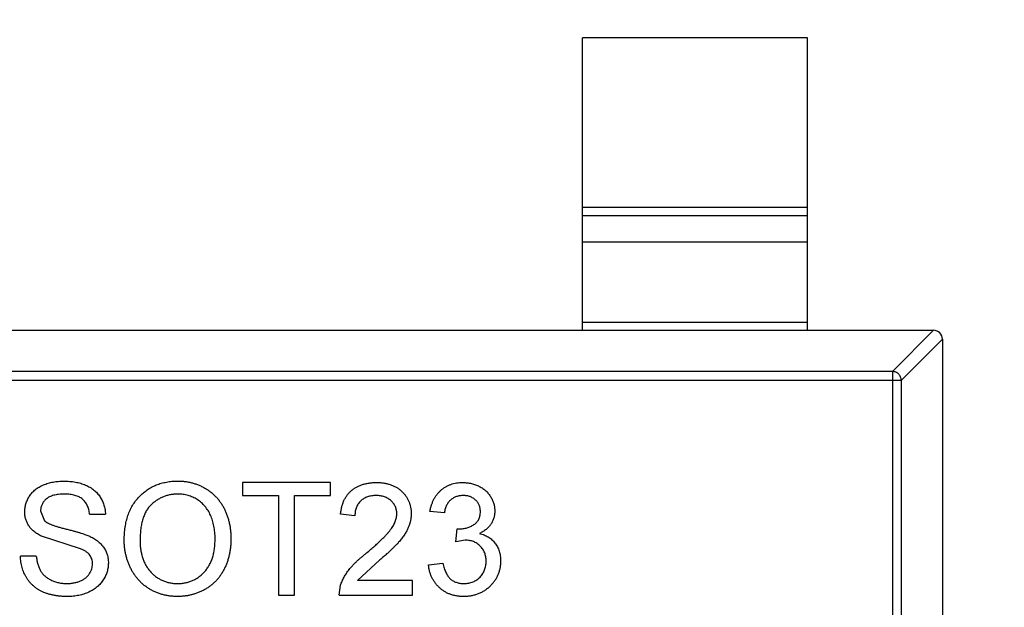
# Model space of a CAD drawing. Header units: inches. Extents: x -36 to 490, y -51 to 98.
# Tile 57 of 153: x 412.94 to 415.13, y 7.38 to 8.69. Entities that reach past the tile are written whole.
import ezdxf

# ---------------------------------------------------------------- set-up
doc = ezdxf.new("R2010")
doc.units = ezdxf.units.IN
doc.header["$LTSCALE"] = 1.21
doc.header["$MEASUREMENT"] = 0
doc.header["$PDMODE"] = 3
doc.header["$PDSIZE"] = 0.3125
doc.layers.get('0').update_dxf_attribs({"linetype": 'CONTINUOUS'})
doc.layers.get('Defpoints').update_dxf_attribs({"linetype": 'CONTINUOUS'})
doc.layers.add('DIM', color=3, linetype='CONTINUOUS')
doc.styles.get("Standard").update_dxf_attribs({"font": 'txt', "width": 0.8})
doc.dimstyles.get("Standard").update_dxf_attribs({"dimtxt": 0.15625, "dimasz": 0.1875, "dimexe": 0.125, "dimexo": 0.0625, "dimgap": 0.09, "dimtad": 0, "dimtih": 1, "dimtoh": 1, "dimzin": 4, "dimdsep": 46, "dimtxsty": 'Standard', "dimblk": '_FILLED', "dimblk1": '_FILLED', "dimblk2": '_FILLED', "dimcen": 0.09, "dimazin": 1, "dimtp": 0.01, "dimtm": 0.01, "dimtfac": 1, "dimtofl": 0, "dimtmove": 0, "dimatfit": 3, "dimldrblk": '_FILLED', "dimfxl": 1, "dimtolj": 1, "dimtzin": 4, "dimarcsym": 0})

# ---------------------------------------------------------------- blocks, each defined once
blk = doc.blocks.new('_FILLED')
at = {"color": 0, "linetype": 'ByBlock'}
blk.add_solid([(0, 0), (-1, 0.16667), (-1, -0.16667)], dxfattribs=at)
blk = doc.blocks.new('*D70')
at = {"layer": 'Defpoints', "color": 0}
for p in [(406.8003, 41.9888), (406.8003, -7.0611), (488.6342, -7.0611)]:
    blk.add_point(p, dxfattribs=at)
at = {"layer": 'DIM', "color": 0, "lineweight": -2}
for p, q in [((406.8628, 41.9888), (488.7592, 41.9888)), ((488.6342, 39.4488), (488.6342, 21.3872)), ((488.6342, -4.5211), (488.6342, 13.5405)), ((406.8628, -7.0611), (488.7592, -7.0611))]:
    blk.add_line(p, q, dxfattribs=at)
at = {"layer": 'DIM', "color": 0, "lineweight": -2, "xscale": 2.54, "yscale": 2.54, "zscale": 2.54}
for p, rotation in [((488.6342, 41.9888), 90), ((488.6342, -7.0611), 270)]:
    blk.add_blockref('_FILLED', p, dxfattribs=dict(at, rotation=rotation))
at = {"layer": 'DIM', "color": 0, "insert": (488.6342, 17.4638), "char_height": 2.5, "attachment_point": 5, "rotation": 90, "line_spacing_factor": 2.5}
blk.add_mtext('\\A1;49.05', dxfattribs=at)

msp = doc.modelspace()

# ---------------------------------------------------------------- linework, layer by layer
at = {"color": 7, "linetype": 'Continuous'}
for p, q in [((414.6912, 8.6469), (414.1912, 8.6469)), ((414.1912, 7.9969), (414.1912, 8.6469)), ((414.6912, 7.9969), (414.6912, 8.6469)), ((414.1912, 8.2708), (414.6912, 8.2708)), ((414.6912, 8.251), (414.1912, 8.251)), ((414.6912, 8.1929), (414.1912, 8.1929)), ((414.1912, 8.0147), (414.6912, 8.0147)), ((412.0112, 7.9969), (414.9712, 7.9969)), ((414.8801, 7.9055), (414.9715, 7.9969)), ((414.9912, 7.9772), (414.8998, 7.8858)), ((414.9912, 7.9769), (414.9912, 6.3169)), ((414.8801, 7.9055), (412.1023, 7.9055)), ((414.8801, 7.9055), (414.8801, 6.3883)), ((412.0826, 7.8858), (414.8998, 7.8858)), ((414.8998, 6.408), (414.8998, 7.8858)), ((413.6307, 7.6587), (413.4351, 7.6587)), ((413.4351, 7.6587), (413.4351, 7.6299)), ((413.6307, 7.6299), (413.6307, 7.6587)), ((413.4351, 7.6299), (413.5153, 7.6299)), ((413.5153, 7.6299), (413.5153, 7.4087)), ((413.5505, 7.6299), (413.6307, 7.6299)), ((413.5505, 7.4087), (413.5505, 7.6299)), ((412.9864, 7.5958), (412.9954, 7.5737)), ((413.8839, 7.5914), (413.8518, 7.5946)), ((413.0954, 7.5882), (413.1307, 7.5882)), ((413.6851, 7.585), (413.6531, 7.5882)), ((413.9092, 7.5273), (413.9125, 7.5562)), ((413.9125, 7.5562), (413.9171, 7.5558)), ((413.0752, 7.5118), (412.9881, 7.5395)), ((413.9299, 7.5307), (413.9092, 7.5273)), ((412.9768, 7.4953), (412.9416, 7.4953)), ((413.7408, 7.4872), (413.6911, 7.4408)), ((413.8486, 7.476), (413.8807, 7.4793)), ((413.6499, 7.4087), (413.6532, 7.431)), ((413.8133, 7.4408), (413.6911, 7.4408)), ((413.8133, 7.4087), (413.8133, 7.4408)), ((413.5153, 7.4087), (413.5505, 7.4087)), ((413.6499, 7.4087), (413.8133, 7.4087))]:
    msp.add_line(p, q, dxfattribs=at)
msp.add_arc((414.9712, 7.9769), 0.02, 0, 90, dxfattribs=at)
for points, knots in [([(414.8998, 7.8858), (414.8997, 7.8883), (414.8986, 7.8934), (414.8941, 7.8999), (414.8877, 7.9043), (414.8826, 7.9054), (414.8801, 7.9055)], [0, 0, 0, 0, 0.249032, 0.5, 0.750968, 1, 1, 1, 1]), ([(412.9512, 7.5935), (412.9513, 7.5966), (412.9515, 7.6028), (412.9536, 7.6118), (412.957, 7.6205), (412.9608, 7.6274), (412.9645, 7.6326), (412.9676, 7.6364), (412.971, 7.6399), (412.9748, 7.6431), (412.9788, 7.6461), (412.9831, 7.6489), (412.9878, 7.6513), (412.9944, 7.6543), (413.0032, 7.6574), (413.0143, 7.6601), (413.0259, 7.6616), (413.0339, 7.6618), (413.038, 7.6619)], [0, 0, 0, 0, 0.074995, 0.149165, 0.223664, 0.300412, 0.33957, 0.378921, 0.418096, 0.45823, 0.498427, 0.539708, 0.582216, 0.625824, 0.715481, 0.807384, 0.901634, 1, 1, 1, 1]), ([(413.038, 7.6619), (413.0424, 7.6618), (413.0511, 7.6616), (413.0636, 7.66), (413.0754, 7.6572), (413.0846, 7.654), (413.0914, 7.6508), (413.0962, 7.6483), (413.1007, 7.6454), (413.1049, 7.6422), (413.1088, 7.6389), (413.1123, 7.6352), (413.1156, 7.6313), (413.1196, 7.6257), (413.1238, 7.6184), (413.1274, 7.6088), (413.1299, 7.5987), (413.1304, 7.5918), (413.1307, 7.5882)], [0, 0, 0, 0, 0.100475, 0.195644, 0.286083, 0.372983, 0.415026, 0.456052, 0.495939, 0.535566, 0.574087, 0.612519, 0.651081, 0.689513, 0.766237, 0.84235, 0.919974, 1, 1, 1, 1]), ([(413.1723, 7.5304), (413.1724, 7.5354), (413.1726, 7.5452), (413.1742, 7.5594), (413.1767, 7.5728), (413.1804, 7.5854), (413.1851, 7.5971), (413.1907, 7.608), (413.1975, 7.618), (413.2053, 7.6272), (413.2139, 7.6353), (413.2231, 7.6425), (413.233, 7.6485), (413.2434, 7.6535), (413.2545, 7.6573), (413.2662, 7.6599), (413.2784, 7.6617), (413.2868, 7.6618), (413.2911, 7.6619)], [0, 0, 0, 0, 0.075226, 0.146575, 0.2145, 0.27953, 0.342403, 0.403496, 0.463762, 0.523864, 0.583252, 0.641302, 0.698898, 0.756295, 0.814628, 0.874325, 0.935783, 1, 1, 1, 1]), ([(413.2911, 7.6619), (413.2939, 7.6619), (413.2995, 7.6618), (413.3078, 7.6611), (413.3158, 7.6597), (413.3237, 7.6579), (413.3314, 7.6556), (413.3388, 7.6528), (413.346, 7.6494), (413.353, 7.6456), (413.3597, 7.6413), (413.366, 7.6366), (413.3718, 7.6315), (413.3774, 7.626), (413.3824, 7.62), (413.3871, 7.6137), (413.3913, 7.6069), (413.3951, 7.5998), (413.3985, 7.5924), (413.4014, 7.5846), (413.4039, 7.5767), (413.406, 7.5685), (413.4075, 7.56), (413.4087, 7.5514), (413.4093, 7.5424), (413.4094, 7.5364), (413.4095, 7.5333)], [0, 0, 0, 0, 0.043099, 0.085587, 0.126908, 0.167967, 0.20845, 0.249025, 0.289281, 0.33001, 0.370598, 0.410466, 0.450033, 0.489688, 0.529116, 0.569037, 0.609703, 0.650759, 0.692509, 0.734219, 0.776707, 0.819552, 0.863351, 0.907839, 0.953334, 1, 1, 1, 1]), ([(413.6531, 7.5882), (413.6534, 7.591), (413.6541, 7.5965), (413.6556, 7.6043), (413.6579, 7.6116), (413.6605, 7.6185), (413.6639, 7.6248), (413.6677, 7.6307), (413.6721, 7.636), (413.6771, 7.6408), (413.6825, 7.645), (413.6884, 7.6487), (413.6948, 7.6518), (413.7016, 7.6544), (413.7089, 7.6563), (413.7166, 7.6577), (413.7248, 7.6586), (413.7304, 7.6587), (413.7332, 7.6587)], [0, 0, 0, 0, 0.070675, 0.137493, 0.201473, 0.262869, 0.32255, 0.380737, 0.43822, 0.495487, 0.553484, 0.611346, 0.670644, 0.731587, 0.794183, 0.859445, 0.928208, 1, 1, 1, 1]), ([(413.7332, 7.6587), (413.7361, 7.6587), (413.7417, 7.6586), (413.7499, 7.6576), (413.7577, 7.6561), (413.765, 7.6539), (413.7718, 7.6511), (413.7782, 7.6477), (413.7841, 7.6437), (413.7895, 7.639), (413.7943, 7.6339), (413.7986, 7.6285), (413.8021, 7.6228), (413.8051, 7.6168), (413.8074, 7.6104), (413.8089, 7.6038), (413.81, 7.5969), (413.8101, 7.5921), (413.8101, 7.5897)], [0, 0, 0, 0, 0.074712, 0.145539, 0.213339, 0.278615, 0.342094, 0.40389, 0.465063, 0.526577, 0.587328, 0.64638, 0.704345, 0.761672, 0.819418, 0.878039, 0.937796, 1, 1, 1, 1]), ([(413.8518, 7.5946), (413.8523, 7.5971), (413.8533, 7.602), (413.8553, 7.609), (413.8577, 7.6156), (413.8607, 7.6217), (413.864, 7.6275), (413.8677, 7.6328), (413.872, 7.6376), (413.8766, 7.642), (413.8816, 7.646), (413.8869, 7.6494), (413.8925, 7.6523), (413.8984, 7.6546), (413.9046, 7.6565), (413.9111, 7.6578), (413.9179, 7.6586), (413.9226, 7.6587), (413.9249, 7.6587)], [0, 0, 0, 0, 0.071036, 0.139343, 0.204958, 0.268332, 0.330129, 0.390664, 0.450861, 0.510587, 0.570374, 0.629455, 0.687994, 0.747581, 0.807839, 0.870034, 0.93381, 1, 1, 1, 1]), ([(413.9249, 7.6587), (413.9282, 7.6586), (413.9346, 7.6584), (413.944, 7.6568), (413.953, 7.6541), (413.9616, 7.6503), (413.9695, 7.6457), (413.9765, 7.6402), (413.9824, 7.6339), (413.9873, 7.6268), (413.9912, 7.6193), (413.994, 7.6115), (413.9957, 7.6034), (413.9959, 7.5979), (413.996, 7.5952)], [0, 0, 0, 0, 0.092054, 0.181008, 0.26913, 0.357137, 0.443549, 0.526433, 0.607453, 0.688385, 0.767854, 0.845531, 0.922529, 1, 1, 1, 1]), ([(413.0394, 7.6331), (413.0371, 7.6331), (413.0328, 7.6331), (413.0266, 7.6325), (413.0209, 7.6316), (413.0156, 7.6305), (413.0107, 7.6289), (413.0063, 7.6271), (413.0025, 7.6248), (412.999, 7.6222), (412.9961, 7.6194), (412.9935, 7.6164), (412.9913, 7.6134), (412.9895, 7.6101), (412.9881, 7.6068), (412.9872, 7.6032), (412.9865, 7.5996), (412.9865, 7.5971), (412.9864, 7.5958)], [0, 0, 0, 0, 0.091511, 0.177143, 0.257108, 0.331198, 0.400592, 0.465625, 0.526973, 0.585443, 0.641399, 0.695044, 0.746782, 0.796959, 0.847545, 0.897439, 0.947649, 1, 1, 1, 1]), ([(413.0954, 7.5882), (413.0952, 7.59), (413.0947, 7.5935), (413.0936, 7.5986), (413.0921, 7.6033), (413.0903, 7.6077), (413.0882, 7.6117), (413.0857, 7.6154), (413.0827, 7.6188), (413.0795, 7.6218), (413.0759, 7.6245), (413.0718, 7.6268), (413.0674, 7.6287), (413.0626, 7.6303), (413.0573, 7.6316), (413.0517, 7.6325), (413.0457, 7.633), (413.0415, 7.6331), (413.0394, 7.6331)], [0, 0, 0, 0, 0.067155, 0.131403, 0.192732, 0.251253, 0.307704, 0.362699, 0.417778, 0.472304, 0.527873, 0.58523, 0.645057, 0.707952, 0.774434, 0.84494, 0.920404, 1, 1, 1, 1]), ([(413.2913, 7.6331), (413.2885, 7.633), (413.2829, 7.6329), (413.2748, 7.6317), (413.2669, 7.6299), (413.2593, 7.6273), (413.2521, 7.6239), (413.2451, 7.6198), (413.2384, 7.615), (413.2321, 7.6094), (413.2262, 7.603), (413.2212, 7.5955), (413.217, 7.5869), (413.2135, 7.5775), (413.2108, 7.567), (413.209, 7.5556), (413.2078, 7.5431), (413.2077, 7.5345), (413.2076, 7.53)], [0, 0, 0, 0, 0.055943, 0.110382, 0.164048, 0.216759, 0.269601, 0.323009, 0.377581, 0.433449, 0.490922, 0.550625, 0.613117, 0.679861, 0.751358, 0.828261, 0.910795, 1, 1, 1, 1]), ([(413.3742, 7.5336), (413.3742, 7.5361), (413.3742, 7.5409), (413.3736, 7.5481), (413.3729, 7.555), (413.3718, 7.5617), (413.3703, 7.5681), (413.3687, 7.5743), (413.3666, 7.5803), (413.3642, 7.586), (413.3616, 7.5915), (413.3586, 7.5966), (413.3554, 7.6014), (413.3519, 7.606), (413.348, 7.6101), (413.3439, 7.614), (413.3395, 7.6175), (413.3348, 7.6208), (413.3299, 7.6237), (413.3248, 7.6262), (413.3196, 7.6284), (413.3142, 7.6301), (413.3087, 7.6314), (413.303, 7.6324), (413.2972, 7.633), (413.2932, 7.6331), (413.2913, 7.6331)], [0, 0, 0, 0, 0.050852, 0.099752, 0.147438, 0.194086, 0.239171, 0.28334, 0.326577, 0.368936, 0.410572, 0.451051, 0.490877, 0.530044, 0.568937, 0.607578, 0.64642, 0.685679, 0.724799, 0.763513, 0.802173, 0.84074, 0.879649, 0.919071, 0.959098, 1, 1, 1, 1]), ([(413.7325, 7.6299), (413.7308, 7.6299), (413.7274, 7.6298), (413.7224, 7.6292), (413.7177, 7.6283), (413.7132, 7.627), (413.709, 7.6253), (413.7051, 7.6232), (413.7015, 7.6209), (413.6981, 7.618), (413.6951, 7.6149), (413.6924, 7.6115), (413.6902, 7.6078), (413.6884, 7.6038), (413.687, 7.5995), (413.6859, 7.5949), (413.6853, 7.5901), (413.6852, 7.5867), (413.6851, 7.585)], [0, 0, 0, 0, 0.070696, 0.138358, 0.20337, 0.2657, 0.327256, 0.386512, 0.445858, 0.505173, 0.56378, 0.622343, 0.680824, 0.739795, 0.800801, 0.864239, 0.930631, 1, 1, 1, 1]), ([(413.7781, 7.5894), (413.7781, 7.5908), (413.778, 7.5936), (413.7773, 7.5976), (413.7764, 7.6015), (413.775, 7.6052), (413.7732, 7.6087), (413.771, 7.6121), (413.7684, 7.6153), (413.7655, 7.6182), (413.7623, 7.621), (413.7587, 7.6233), (413.7549, 7.6254), (413.7509, 7.6271), (413.7467, 7.6283), (413.7421, 7.6292), (413.7374, 7.6298), (413.7342, 7.6299), (413.7325, 7.6299)], [0, 0, 0, 0, 0.061762, 0.121174, 0.179421, 0.236843, 0.294322, 0.353191, 0.412721, 0.474522, 0.537057, 0.599591, 0.662367, 0.725246, 0.790316, 0.857724, 0.927232, 1, 1, 1, 1]), ([(413.9259, 7.6299), (413.9232, 7.6298), (413.9181, 7.6296), (413.9106, 7.6277), (413.9039, 7.6247), (413.899, 7.6212), (413.8954, 7.6178), (413.893, 7.6149), (413.8908, 7.6117), (413.8889, 7.6082), (413.8873, 7.6045), (413.8858, 7.6004), (413.8847, 7.596), (413.8841, 7.593), (413.8839, 7.5914)], [0, 0, 0, 0, 0.127797, 0.246795, 0.362284, 0.477652, 0.536237, 0.59559, 0.656344, 0.719085, 0.784349, 0.852876, 0.924551, 1, 1, 1, 1]), ([(413.964, 7.5941), (413.964, 7.5954), (413.9639, 7.5979), (413.9634, 7.6015), (413.9625, 7.605), (413.9614, 7.6083), (413.9599, 7.6114), (413.958, 7.6144), (413.9559, 7.6172), (413.9533, 7.6198), (413.9506, 7.6222), (413.9476, 7.6242), (413.9445, 7.626), (413.9412, 7.6274), (413.9376, 7.6285), (413.9339, 7.6293), (413.93, 7.6298), (413.9273, 7.6299), (413.9259, 7.6299)], [0, 0, 0, 0, 0.065093, 0.127304, 0.188122, 0.247131, 0.306077, 0.365678, 0.426103, 0.487841, 0.550317, 0.611805, 0.672737, 0.734883, 0.79768, 0.862475, 0.929775, 1, 1, 1, 1]), ([(413.996, 7.5952), (413.9959, 7.5926), (413.9957, 7.5875), (413.9941, 7.58), (413.9913, 7.5729), (413.9876, 7.5661), (413.9827, 7.5599), (413.9768, 7.5544), (413.9698, 7.5495), (413.9646, 7.5469), (413.9619, 7.5456)], [0, 0, 0, 0, 0.121951, 0.240787, 0.35855, 0.479066, 0.601519, 0.727551, 0.859932, 1, 1, 1, 1]), ([(412.9881, 7.5395), (412.9851, 7.541), (412.9795, 7.5441), (412.9718, 7.5496), (412.9654, 7.5557), (412.9602, 7.5624), (412.9561, 7.5695), (412.9533, 7.5772), (412.9514, 7.5852), (412.9513, 7.5907), (412.9512, 7.5935)], [0, 0, 0, 0, 0.144805, 0.279512, 0.406394, 0.527502, 0.645393, 0.761885, 0.878942, 1, 1, 1, 1]), ([(412.9954, 7.5737), (412.9963, 7.573), (412.9982, 7.5713), (413.0017, 7.5692), (413.0062, 7.567), (413.0115, 7.5648), (413.0177, 7.5626), (413.0247, 7.5604), (413.0327, 7.5581), (413.0413, 7.556), (413.05, 7.5538), (413.0583, 7.5516), (413.0659, 7.5496), (413.0727, 7.5476), (413.079, 7.5457), (413.0845, 7.5437), (413.0893, 7.542), (413.0923, 7.5407), (413.0937, 7.5402)], [0, 0, 0, 0, 0.032743, 0.07241, 0.119611, 0.174673, 0.237345, 0.308352, 0.38763, 0.474784, 0.563332, 0.645136, 0.720203, 0.789134, 0.851497, 0.907331, 0.956969, 1, 1, 1, 1]), ([(413.7109, 7.5022), (413.7141, 7.5049), (413.7203, 7.5102), (413.729, 7.5179), (413.737, 7.5251), (413.7441, 7.5318), (413.7504, 7.5381), (413.7559, 7.5439), (413.7606, 7.5491), (413.7644, 7.554), (413.7677, 7.5586), (413.7705, 7.5631), (413.7728, 7.5676), (413.7747, 7.572), (413.7762, 7.5764), (413.7773, 7.5808), (413.778, 7.5851), (413.7781, 7.588), (413.7781, 7.5894)], [0, 0, 0, 0, 0.11141, 0.214526, 0.309417, 0.396087, 0.474284, 0.544374, 0.60642, 0.660582, 0.709794, 0.756451, 0.800767, 0.843168, 0.884295, 0.923885, 0.962359, 1, 1, 1, 1]), ([(413.8101, 7.5897), (413.8101, 7.5873), (413.8099, 7.5823), (413.8089, 7.5749), (413.807, 7.5676), (413.8046, 7.5602), (413.8012, 7.5529), (413.797, 7.5454), (413.7918, 7.5377), (413.7868, 7.5312), (413.7821, 7.5257), (413.7779, 7.5212), (413.7731, 7.5164), (413.7679, 7.5112), (413.7619, 7.5057), (413.7554, 7.4998), (413.7483, 7.4936), (413.7433, 7.4894), (413.7408, 7.4872)], [0, 0, 0, 0, 0.057945, 0.116018, 0.174826, 0.234683, 0.296827, 0.364061, 0.436192, 0.51426, 0.556976, 0.604856, 0.657675, 0.715751, 0.77884, 0.847501, 0.921228, 1, 1, 1, 1]), ([(413.9171, 7.5558), (413.9201, 7.5559), (413.9258, 7.5562), (413.9343, 7.558), (413.9423, 7.5609), (413.9484, 7.5643), (413.953, 7.5676), (413.9559, 7.5705), (413.9585, 7.5736), (413.9604, 7.5772), (413.9621, 7.5809), (413.9632, 7.5851), (413.9639, 7.5895), (413.964, 7.5926), (413.964, 7.5941)], [0, 0, 0, 0, 0.129789, 0.254605, 0.378435, 0.50292, 0.565018, 0.624848, 0.683448, 0.742765, 0.802757, 0.86522, 0.930779, 1, 1, 1, 1]), ([(413.0937, 7.5402), (413.0955, 7.5393), (413.099, 7.5377), (413.104, 7.5349), (413.1087, 7.532), (413.113, 7.529), (413.1169, 7.5257), (413.1204, 7.5223), (413.1237, 7.5187), (413.1265, 7.515), (413.129, 7.5111), (413.1312, 7.507), (413.1329, 7.5028), (413.1345, 7.4985), (413.1356, 7.494), (413.1365, 7.4893), (413.137, 7.4846), (413.137, 7.4813), (413.1371, 7.4797)], [0, 0, 0, 0, 0.074931, 0.147078, 0.216364, 0.282503, 0.346688, 0.408836, 0.469262, 0.528432, 0.587001, 0.644416, 0.702189, 0.759767, 0.81849, 0.877633, 0.93802, 1, 1, 1, 1]), ([(413.2909, 7.4055), (413.288, 7.4056), (413.2823, 7.4057), (413.2739, 7.4065), (413.2657, 7.4078), (413.2578, 7.4096), (413.25, 7.4121), (413.2425, 7.415), (413.2353, 7.4184), (413.2283, 7.4223), (413.2216, 7.4267), (413.2153, 7.4315), (413.2095, 7.4367), (413.2041, 7.4424), (413.199, 7.4483), (413.1944, 7.4547), (413.1902, 7.4614), (413.1865, 7.4686), (413.1831, 7.4759), (413.1803, 7.4834), (413.1778, 7.491), (413.1758, 7.4987), (413.1742, 7.5065), (413.1732, 7.5144), (413.1724, 7.5224), (413.1723, 7.5277), (413.1723, 7.5304)], [0, 0, 0, 0, 0.044697, 0.088534, 0.131409, 0.173814, 0.215715, 0.257247, 0.298848, 0.340604, 0.382029, 0.42297, 0.463632, 0.504048, 0.544591, 0.584964, 0.626265, 0.667979, 0.709943, 0.751382, 0.792619, 0.833948, 0.875008, 0.916446, 0.957907, 1, 1, 1, 1]), ([(413.2076, 7.53), (413.2076, 7.5264), (413.2077, 7.5194), (413.2089, 7.5091), (413.2108, 7.4994), (413.2133, 7.4903), (413.2167, 7.4818), (413.2207, 7.4739), (413.2256, 7.4666), (413.2311, 7.4599), (413.2372, 7.4539), (413.2437, 7.4487), (413.2507, 7.4443), (413.258, 7.4407), (413.2656, 7.4378), (413.2737, 7.4358), (413.2821, 7.4346), (413.2878, 7.4345), (413.2908, 7.4344)], [0, 0, 0, 0, 0.075964, 0.148125, 0.217201, 0.2833, 0.347202, 0.4093, 0.470426, 0.531588, 0.591739, 0.650258, 0.707303, 0.764208, 0.821148, 0.879119, 0.938423, 1, 1, 1, 1]), ([(413.2908, 7.4344), (413.2937, 7.4345), (413.2996, 7.4346), (413.3081, 7.4358), (413.3162, 7.4379), (413.324, 7.4407), (413.3313, 7.4444), (413.3383, 7.4488), (413.3447, 7.4541), (413.3509, 7.4601), (413.3564, 7.467), (413.3612, 7.4745), (413.3652, 7.4827), (413.3686, 7.4916), (413.3711, 7.5011), (413.373, 7.5114), (413.3741, 7.5223), (413.3742, 7.5297), (413.3742, 7.5336)], [0, 0, 0, 0, 0.061055, 0.119545, 0.176806, 0.232956, 0.288583, 0.344667, 0.401662, 0.46054, 0.520477, 0.581213, 0.643431, 0.707961, 0.775371, 0.846414, 0.921152, 1, 1, 1, 1]), ([(413.4095, 7.5333), (413.4094, 7.5302), (413.4093, 7.5241), (413.4086, 7.515), (413.4074, 7.5062), (413.4058, 7.4977), (413.4036, 7.4893), (413.401, 7.4812), (413.3979, 7.4734), (413.3944, 7.4659), (413.3904, 7.4587), (413.386, 7.4519), (413.3811, 7.4456), (413.376, 7.4397), (413.3704, 7.4343), (413.3643, 7.4293), (413.3579, 7.4248), (413.3512, 7.4207), (413.3441, 7.4172), (413.3369, 7.4141), (413.3296, 7.4114), (413.3221, 7.4093), (413.3145, 7.4076), (413.3068, 7.4064), (413.2989, 7.4057), (413.2936, 7.4056), (413.2909, 7.4055)], [0, 0, 0, 0, 0.04756, 0.093962, 0.139112, 0.183626, 0.227457, 0.270703, 0.313611, 0.35626, 0.398366, 0.439557, 0.480045, 0.519888, 0.559658, 0.599421, 0.639208, 0.679668, 0.72002, 0.759859, 0.79956, 0.839199, 0.878956, 0.918794, 0.959083, 1, 1, 1, 1]), ([(413.9768, 7.4842), (413.9768, 7.4859), (413.9767, 7.4891), (413.9761, 7.4939), (413.975, 7.4984), (413.9736, 7.5027), (413.9717, 7.5067), (413.9695, 7.5106), (413.9667, 7.5142), (413.9636, 7.5176), (413.9603, 7.5207), (413.9566, 7.5234), (413.9527, 7.5257), (413.9486, 7.5275), (413.9442, 7.529), (413.9397, 7.53), (413.9349, 7.5306), (413.9316, 7.5307), (413.9299, 7.5307)], [0, 0, 0, 0, 0.067051, 0.13118, 0.193722, 0.254499, 0.314763, 0.375117, 0.436023, 0.498297, 0.560571, 0.621619, 0.681973, 0.742853, 0.804272, 0.867473, 0.932273, 1, 1, 1, 1]), ([(413.9619, 7.5456), (413.9637, 7.5452), (413.9672, 7.5443), (413.9723, 7.5424), (413.977, 7.5403), (413.9816, 7.5378), (413.9857, 7.535), (413.9896, 7.5318), (413.9931, 7.5282), (413.9964, 7.5244), (413.9994, 7.5202), (414.0019, 7.5158), (414.004, 7.5111), (414.0059, 7.5062), (414.0072, 7.501), (414.0081, 7.4955), (414.0088, 7.4898), (414.0088, 7.4859), (414.0089, 7.484)], [0, 0, 0, 0, 0.065828, 0.128938, 0.190858, 0.251186, 0.310974, 0.37005, 0.429672, 0.489507, 0.549975, 0.610075, 0.670915, 0.732909, 0.796711, 0.861825, 0.929892, 1, 1, 1, 1]), ([(413.1018, 7.478), (413.1017, 7.4798), (413.1016, 7.4833), (413.1005, 7.4885), (413.0984, 7.4932), (413.0958, 7.4977), (413.0921, 7.5017), (413.0874, 7.5055), (413.0817, 7.5089), (413.0774, 7.5108), (413.0752, 7.5118)], [0, 0, 0, 0, 0.117768, 0.230176, 0.339843, 0.450625, 0.566943, 0.696021, 0.839438, 1, 1, 1, 1]), ([(413.0463, 7.4055), (413.0435, 7.4056), (413.0382, 7.4056), (413.0304, 7.4061), (413.0229, 7.4069), (413.0157, 7.4081), (413.0089, 7.4096), (413.0024, 7.4114), (412.9962, 7.4135), (412.9904, 7.4159), (412.9849, 7.4187), (412.9797, 7.4218), (412.9748, 7.4253), (412.9703, 7.4291), (412.9659, 7.4332), (412.962, 7.4377), (412.9583, 7.4425), (412.955, 7.4476), (412.952, 7.4529), (412.9493, 7.4584), (412.947, 7.4642), (412.9452, 7.4701), (412.9437, 7.4761), (412.9426, 7.4824), (412.9418, 7.4888), (412.9416, 7.4931), (412.9416, 7.4953)], [0, 0, 0, 0, 0.052493, 0.102825, 0.151397, 0.198033, 0.242876, 0.285999, 0.327849, 0.368395, 0.407852, 0.446838, 0.485166, 0.523341, 0.561602, 0.59992, 0.638496, 0.677791, 0.71729, 0.756605, 0.796068, 0.835886, 0.875714, 0.916263, 0.95776, 1, 1, 1, 1]), ([(412.9768, 7.4953), (412.9772, 7.4921), (412.9779, 7.486), (412.98, 7.4774), (412.9827, 7.4697), (412.986, 7.4627), (412.9904, 7.4565), (412.9957, 7.451), (413.0022, 7.4462), (413.0094, 7.442), (413.0175, 7.4386), (413.0261, 7.4361), (413.0353, 7.4347), (413.0415, 7.4345), (413.0447, 7.4344)], [0, 0, 0, 0, 0.093796, 0.180188, 0.260363, 0.334847, 0.407093, 0.481448, 0.559271, 0.64227, 0.728586, 0.815978, 0.906035, 1, 1, 1, 1]), ([(413.6532, 7.431), (413.6543, 7.4339), (413.6565, 7.4399), (413.6608, 7.4485), (413.666, 7.457), (413.671, 7.464), (413.6756, 7.4696), (413.6794, 7.4739), (413.6837, 7.4784), (413.6884, 7.4829), (413.6934, 7.4876), (413.6988, 7.4924), (413.7047, 7.4973), (413.7088, 7.5006), (413.7109, 7.5022)], [0, 0, 0, 0, 0.100388, 0.204407, 0.310686, 0.422157, 0.480685, 0.543238, 0.6095, 0.679555, 0.753841, 0.831641, 0.913813, 1, 1, 1, 1]), ([(413.0447, 7.4344), (413.0475, 7.4344), (413.0531, 7.4345), (413.061, 7.4358), (413.0685, 7.4375), (413.0754, 7.4401), (413.0817, 7.4433), (413.0871, 7.4472), (413.0917, 7.4515), (413.0954, 7.4565), (413.0982, 7.4617), (413.1003, 7.467), (413.1016, 7.4725), (413.1017, 7.4762), (413.1018, 7.478)], [0, 0, 0, 0, 0.105584, 0.205868, 0.300947, 0.393002, 0.480949, 0.562874, 0.641461, 0.717742, 0.791772, 0.862716, 0.931777, 1, 1, 1, 1]), ([(413.1371, 7.4797), (413.1369, 7.4764), (413.1367, 7.47), (413.1344, 7.4604), (413.1309, 7.4511), (413.1268, 7.4438), (413.1229, 7.4382), (413.1197, 7.4341), (413.1161, 7.4304), (413.1122, 7.4268), (413.108, 7.4236), (413.1035, 7.4205), (413.0987, 7.4177), (413.0918, 7.4143), (413.0827, 7.4107), (413.0712, 7.4078), (413.0589, 7.4058), (413.0506, 7.4056), (413.0463, 7.4055)], [0, 0, 0, 0, 0.074816, 0.148535, 0.223872, 0.301297, 0.340894, 0.38034, 0.420127, 0.45995, 0.500831, 0.541907, 0.584439, 0.62808, 0.717267, 0.80786, 0.901925, 1, 1, 1, 1]), ([(413.9264, 7.4055), (413.9238, 7.4056), (413.9186, 7.4057), (413.911, 7.4067), (413.9038, 7.4081), (413.8969, 7.4104), (413.8903, 7.4131), (413.8842, 7.4165), (413.8783, 7.4205), (413.8728, 7.4251), (413.8678, 7.4302), (413.8633, 7.4356), (413.8594, 7.4415), (413.856, 7.4477), (413.8533, 7.4543), (413.8511, 7.4612), (413.8495, 7.4685), (413.8489, 7.4735), (413.8486, 7.476)], [0, 0, 0, 0, 0.067794, 0.133464, 0.196934, 0.258481, 0.319787, 0.380431, 0.44099, 0.502867, 0.564806, 0.625526, 0.685604, 0.746041, 0.807347, 0.869717, 0.93379, 1, 1, 1, 1]), ([(413.8807, 7.4793), (413.8811, 7.4773), (413.8819, 7.4736), (413.8835, 7.4683), (413.8852, 7.4633), (413.8873, 7.4588), (413.8893, 7.4547), (413.8917, 7.451), (413.8942, 7.4478), (413.897, 7.4449), (413.9, 7.4424), (413.9032, 7.4402), (413.9067, 7.4384), (413.9104, 7.437), (413.9143, 7.4358), (413.9185, 7.435), (413.9229, 7.4345), (413.926, 7.4344), (413.9275, 7.4344)], [0, 0, 0, 0, 0.082566, 0.15976, 0.233155, 0.301356, 0.365752, 0.426437, 0.484185, 0.539549, 0.593156, 0.647048, 0.701446, 0.757, 0.81384, 0.873058, 0.934963, 1, 1, 1, 1]), ([(414.0089, 7.484), (414.0088, 7.4813), (414.0087, 7.476), (414.0075, 7.4682), (414.0057, 7.4608), (414.0031, 7.4536), (413.9999, 7.4467), (413.9958, 7.4402), (413.991, 7.434), (413.9855, 7.4282), (413.9796, 7.4229), (413.9731, 7.4183), (413.9663, 7.4143), (413.9591, 7.4111), (413.9514, 7.4086), (413.9434, 7.4068), (413.935, 7.4057), (413.9293, 7.4056), (413.9264, 7.4055)], [0, 0, 0, 0, 0.063503, 0.124805, 0.18492, 0.244376, 0.303775, 0.364133, 0.425376, 0.488388, 0.551743, 0.61386, 0.67564, 0.737737, 0.800417, 0.864658, 0.930985, 1, 1, 1, 1]), ([(413.9275, 7.4344), (413.9294, 7.4344), (413.9329, 7.4345), (413.9381, 7.4352), (413.943, 7.4363), (413.9476, 7.4379), (413.952, 7.4399), (413.9561, 7.4424), (413.9599, 7.4453), (413.9634, 7.4487), (413.9665, 7.4523), (413.9693, 7.4563), (413.9716, 7.4604), (413.9735, 7.4647), (413.975, 7.4693), (413.976, 7.4741), (413.9767, 7.4791), (413.9768, 7.4825), (413.9768, 7.4842)], [0, 0, 0, 0, 0.069461, 0.135658, 0.19962, 0.261651, 0.322053, 0.38234, 0.443223, 0.50493, 0.56682, 0.6276, 0.687476, 0.747351, 0.808174, 0.870133, 0.933721, 1, 1, 1, 1])]:
    msp.add_open_spline(points, degree=3, knots=knots, dxfattribs=at)

# ---------------------------------------------------------------- dimensions: what is measured, and where the dimension line sits
at = {"layer": 'DIM'}
dim = msp.add_linear_dim(base=(488.6342, -7.0611), p1=(406.8003, 41.9888), p2=(406.8003, -7.0611), angle=90, dimstyle='Standard', override={"dimtxt": 2.5, "dimasz": 2.54, "dimtih": 0, "dimtoh": 0, "dimzin": 0, "dimcen": 0.198, "dimadec": 0, "dimazin": 0, "dimtp": 0, "dimtm": 0, "dimtdec": 4, "dimtzin": 0}, dxfattribs=at)
dim.commit()
dim.dimension.update_dxf_attribs({"geometry": '*D70', "text_midpoint": (488.6342, 17.4638)})

doc.saveas('drawing.dxf')
